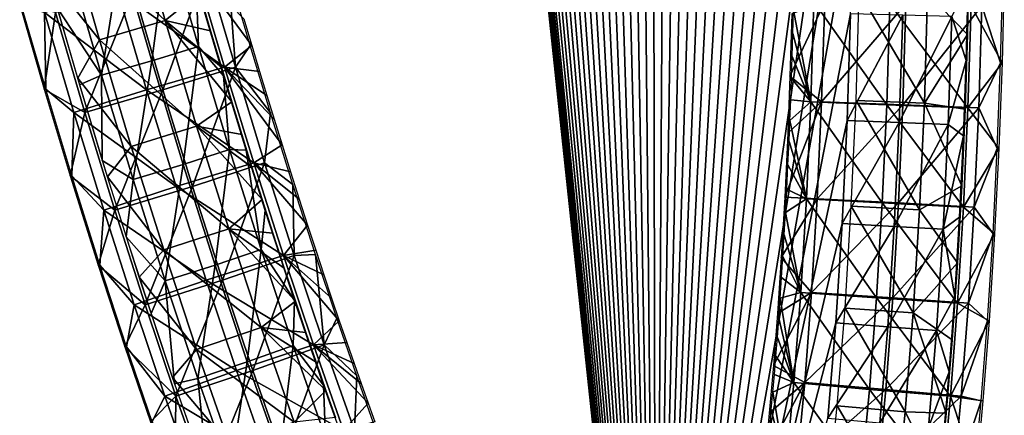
# Model space of a CAD drawing. Header units: millimetres. Extents: x -12 to 310, y -379 to 242.
# Tile 7 of 256: x 124 to 194, y -324 to -296. Entities that reach past the tile are written whole.
import ezdxf

# ---------------------------------------------------------------- set-up
doc = ezdxf.new("R2010")
doc.units = ezdxf.units.MM
doc.header["$LTSCALE"] = 65.185185
for name, color, linetype in [('15', 7, 'CONTINUOUS'), ('17', 7, 'CONTINUOUS'), ('24', 7, 'CONTINUOUS'), ('38', 7, 'CONTINUOUS')]:
    doc.layers.add(name, color=color, linetype=linetype)

msp = doc.modelspace()

# ---------------------------------------------------------------- linework, layer by layer
at = {"layer": '15', "linetype": 'CONTINUOUS'}
for points in [[(132.573, -288.21, -171.113), (134.767, -295.916, -171.282), (127.91, -289.514, -170.752), (132.573, -288.21, -171.113)], [(132.573, -288.21, -171.113), (137.201, -293.936, -167.085), (134.767, -295.916, -171.282), (132.573, -288.21, -171.113)], [(127.91, -289.514, -170.752), (130.12, -297.278, -170.922), (126.483, -292.725, -166.261), (127.91, -289.514, -170.752)], [(127.91, -289.514, -170.752), (134.767, -295.916, -171.282), (130.12, -297.278, -170.922), (127.91, -289.514, -170.752)], [(191.64, -296.897, -171.269), (188.815, -293.978, -175.434), (191.769, -291.166, -171.279), (191.64, -296.897, -171.269)], [(126.483, -292.725, -166.261), (130.12, -297.278, -170.922), (128.585, -300.009, -166.422), (126.483, -292.725, -166.261)], [(137.201, -293.936, -167.085), (137.994, -296.657, -167.146), (134.767, -295.916, -171.282), (137.201, -293.936, -167.085)], [(183.745, -301.6, -175.047), (183.975, -293.869, -175.064), (188.583, -301.782, -175.416), (183.745, -301.6, -175.047)], [(188.583, -301.782, -175.416), (183.975, -293.869, -175.064), (188.815, -293.978, -175.434), (188.583, -301.782, -175.416)], [(188.583, -301.782, -175.416), (188.815, -293.978, -175.434), (191.64, -296.897, -171.269), (188.583, -301.782, -175.416)], [(134.767, -295.916, -171.282), (137.006, -303.422, -171.454), (130.12, -297.278, -170.922), (134.767, -295.916, -171.282)], [(138.759, -299.237, -167.204), (139.494, -301.679, -167.261), (134.767, -295.916, -171.282), (138.759, -299.237, -167.204)], [(134.767, -295.916, -171.282), (139.494, -301.679, -167.261), (137.006, -303.422, -171.454), (134.767, -295.916, -171.282)], [(137.994, -296.657, -167.146), (138.759, -299.237, -167.204), (134.767, -295.916, -171.282), (137.994, -296.657, -167.146)], [(130.12, -297.278, -170.922), (132.377, -304.844, -171.095), (128.585, -300.009, -166.422), (130.12, -297.278, -170.922)], [(130.12, -297.278, -170.922), (137.006, -303.422, -171.454), (132.377, -304.844, -171.095), (130.12, -297.278, -170.922)], [(191.466, -302.205, -171.256), (188.583, -301.782, -175.416), (191.64, -296.897, -171.269), (191.466, -302.205, -171.256)], [(128.585, -300.009, -166.422), (132.377, -304.844, -171.095), (130.696, -307.01, -166.585), (128.585, -300.009, -166.422)], [(139.494, -301.679, -167.261), (140.204, -303.999, -167.315), (137.006, -303.422, -171.454), (139.494, -301.679, -167.261)], [(183.406, -309.096, -175.021), (183.745, -301.6, -175.047), (188.241, -309.355, -175.39), (183.406, -309.096, -175.021)], [(188.241, -309.355, -175.39), (183.745, -301.6, -175.047), (188.583, -301.782, -175.416), (188.241, -309.355, -175.39)], [(188.241, -309.355, -175.39), (188.583, -301.782, -175.416), (191.229, -307.641, -171.238), (188.241, -309.355, -175.39)], [(191.229, -307.641, -171.238), (188.583, -301.782, -175.416), (191.466, -302.205, -171.256), (191.229, -307.641, -171.238)], [(137.006, -303.422, -171.454), (139.282, -310.696, -171.629), (132.377, -304.844, -171.095), (137.006, -303.422, -171.454)], [(140.922, -306.313, -167.371), (141.648, -308.613, -167.426), (137.006, -303.422, -171.454), (140.922, -306.313, -167.371)], [(137.006, -303.422, -171.454), (141.648, -308.613, -167.426), (139.282, -310.696, -171.629), (137.006, -303.422, -171.454)], [(140.204, -303.999, -167.315), (140.922, -306.313, -167.371), (137.006, -303.422, -171.454), (140.204, -303.999, -167.315)], [(132.377, -304.844, -171.095), (134.674, -312.183, -171.272), (130.696, -307.01, -166.585), (132.377, -304.844, -171.095)], [(132.377, -304.844, -171.095), (139.282, -310.696, -171.629), (134.674, -312.183, -171.272), (132.377, -304.844, -171.095)], [(130.696, -307.01, -166.585), (134.674, -312.183, -171.272), (132.937, -314.113, -166.757), (130.696, -307.01, -166.585)], [(190.927, -313.114, -171.215), (188.241, -309.355, -175.39), (191.229, -307.641, -171.238), (190.927, -313.114, -171.215)], [(141.648, -308.613, -167.426), (142.414, -311.002, -167.485), (139.282, -310.696, -171.629), (141.648, -308.613, -167.426)], [(182.961, -316.322, -174.986), (183.406, -309.096, -175.021), (187.791, -316.664, -175.355), (182.961, -316.322, -174.986)], [(187.791, -316.664, -175.355), (183.406, -309.096, -175.021), (188.241, -309.355, -175.39), (187.791, -316.664, -175.355)], [(187.791, -316.664, -175.355), (188.241, -309.355, -175.39), (190.927, -313.114, -171.215), (187.791, -316.664, -175.355)], [(139.282, -310.696, -171.629), (141.587, -317.704, -171.806), (134.674, -312.183, -171.272), (139.282, -310.696, -171.629)], [(143.222, -313.481, -167.547), (144.003, -315.835, -167.608), (139.282, -310.696, -171.629), (143.222, -313.481, -167.547)], [(139.282, -310.696, -171.629), (144.003, -315.835, -167.608), (141.587, -317.704, -171.806), (139.282, -310.696, -171.629)], [(142.414, -311.002, -167.485), (143.222, -313.481, -167.547), (139.282, -310.696, -171.629), (142.414, -311.002, -167.485)], [(134.674, -312.183, -171.272), (137.002, -319.261, -171.451), (132.937, -314.113, -166.757), (134.674, -312.183, -171.272)], [(134.674, -312.183, -171.272), (141.587, -317.704, -171.806), (137.002, -319.261, -171.451), (134.674, -312.183, -171.272)], [(190.556, -318.575, -171.186), (187.791, -316.664, -175.355), (190.927, -313.114, -171.215), (190.556, -318.575, -171.186)], [(132.937, -314.113, -166.757), (137.002, -319.261, -171.451), (135.299, -321.234, -166.938), (132.937, -314.113, -166.757)], [(144.003, -315.835, -167.608), (144.751, -318.052, -167.665), (141.587, -317.704, -171.806), (144.003, -315.835, -167.608)], [(182.41, -323.244, -174.944), (182.961, -316.322, -174.986), (187.232, -323.677, -175.312), (182.41, -323.244, -174.944)], [(187.232, -323.677, -175.312), (182.961, -316.322, -174.986), (187.791, -316.664, -175.355), (187.232, -323.677, -175.312)], [(187.232, -323.677, -175.312), (187.791, -316.664, -175.355), (190.13, -323.783, -171.153), (187.232, -323.677, -175.312)], [(190.13, -323.783, -171.153), (187.791, -316.664, -175.355), (190.556, -318.575, -171.186), (190.13, -323.783, -171.153)], [(141.587, -317.704, -171.806), (143.912, -324.414, -171.985), (137.002, -319.261, -171.451), (141.587, -317.704, -171.806)], [(145.476, -320.162, -167.721), (146.175, -322.166, -167.774), (141.587, -317.704, -171.806), (145.476, -320.162, -167.721)], [(141.587, -317.704, -171.806), (146.175, -322.166, -167.774), (143.912, -324.414, -171.985), (141.587, -317.704, -171.806)], [(144.751, -318.052, -167.665), (145.476, -320.162, -167.721), (141.587, -317.704, -171.806), (144.751, -318.052, -167.665)], [(137.002, -319.261, -171.451), (139.353, -326.047, -171.632), (135.299, -321.234, -166.938), (137.002, -319.261, -171.451)], [(137.002, -319.261, -171.451), (143.912, -324.414, -171.985), (139.353, -326.047, -171.632), (137.002, -319.261, -171.451)], [(135.299, -321.234, -166.938), (139.353, -326.047, -171.632), (137.553, -327.69, -167.112), (135.299, -321.234, -166.938)], [(146.175, -322.166, -167.774), (146.851, -324.071, -167.826), (143.912, -324.414, -171.985), (146.175, -322.166, -167.774)], [(181.754, -329.827, -174.894), (182.41, -323.244, -174.944), (186.566, -330.362, -175.261), (181.754, -329.827, -174.894)], [(186.566, -330.362, -175.261), (182.41, -323.244, -174.944), (187.232, -323.677, -175.312), (186.566, -330.362, -175.261)], [(186.566, -330.362, -175.261), (187.232, -323.677, -175.312), (189.675, -328.525, -171.118), (186.566, -330.362, -175.261)], [(189.675, -328.525, -171.118), (187.232, -323.677, -175.312), (190.13, -323.783, -171.153), (189.675, -328.525, -171.118)]]:
    msp.add_3dface(points, dxfattribs=at)
at = {"layer": '17', "linetype": 'CONTINUOUS'}
for points in [[(132.549, -293.793, -159.205), (134.61, -300.834, -159.363), (137.708, -292.252, -162.105), (132.549, -293.793, -159.205)], [(137.708, -292.252, -162.105), (134.61, -300.834, -159.363), (139.751, -299.23, -162.262), (137.708, -292.252, -162.105)], [(137.708, -292.252, -162.105), (139.751, -299.23, -162.262), (139.239, -292.34, -167.99), (137.708, -292.252, -162.105)], [(139.239, -292.34, -167.99), (139.751, -299.23, -162.262), (140.804, -297.691, -168.11), (139.239, -292.34, -167.99)], [(193.979, -298.913, -172.202), (194.136, -292.804, -172.215), (192.657, -294.868, -166.324), (193.979, -298.913, -172.202)], [(127.006, -295.336, -161.277), (129.085, -302.439, -161.437), (132.549, -293.793, -159.205), (127.006, -295.336, -161.277)], [(132.549, -293.793, -159.205), (129.085, -302.439, -161.437), (134.61, -300.834, -159.363), (132.549, -293.793, -159.205)], [(124.465, -294.813, -166.859), (126.199, -300.796, -166.992), (127.006, -295.336, -161.277), (124.465, -294.813, -166.859)], [(181.306, -301.687, -165.457), (181.524, -294.6, -165.473), (179.059, -299.856, -171.051), (181.306, -301.687, -165.457)], [(179.059, -299.856, -171.051), (181.524, -294.6, -165.473), (179.191, -295.45, -171.061), (179.059, -299.856, -171.051)], [(181.306, -301.687, -165.457), (187.281, -294.734, -163.412), (181.524, -294.6, -165.473), (181.306, -301.687, -165.457)], [(187.06, -301.898, -163.395), (187.281, -294.734, -163.412), (181.306, -301.687, -165.457), (187.06, -301.898, -163.395)], [(187.06, -301.898, -163.395), (192.657, -294.868, -166.324), (187.281, -294.734, -163.412), (187.06, -301.898, -163.395)], [(192.434, -302.109, -166.307), (192.657, -294.868, -166.324), (187.06, -301.898, -163.395), (192.434, -302.109, -166.307)], [(192.434, -302.109, -166.307), (193.979, -298.913, -172.202), (192.657, -294.868, -166.324), (192.434, -302.109, -166.307)], [(127.006, -295.336, -161.277), (126.199, -300.796, -166.992), (129.085, -302.439, -161.437), (127.006, -295.336, -161.277)], [(140.804, -297.691, -168.11), (139.751, -299.23, -162.262), (142.246, -302.469, -168.221), (140.804, -297.691, -168.11)], [(134.61, -300.834, -159.363), (136.706, -307.69, -159.524), (139.751, -299.23, -162.262), (134.61, -300.834, -159.363)], [(139.751, -299.23, -162.262), (136.706, -307.69, -159.524), (141.827, -306.02, -162.422), (139.751, -299.23, -162.262)], [(139.751, -299.23, -162.262), (141.827, -306.02, -162.422), (142.246, -302.469, -168.221), (139.751, -299.23, -162.262)], [(193.752, -304.991, -172.185), (193.979, -298.913, -172.202), (192.434, -302.109, -166.307), (193.752, -304.991, -172.185)], [(178.904, -303.916, -171.039), (181.306, -301.687, -165.457), (179.059, -299.856, -171.051), (178.904, -303.916, -171.039)], [(126.199, -300.796, -166.992), (128.043, -306.925, -167.134), (129.085, -302.439, -161.437), (126.199, -300.796, -166.992)], [(129.085, -302.439, -161.437), (131.202, -309.362, -161.6), (134.61, -300.834, -159.363), (129.085, -302.439, -161.437)], [(134.61, -300.834, -159.363), (131.202, -309.362, -161.6), (136.706, -307.69, -159.524), (134.61, -300.834, -159.363)], [(180.997, -308.569, -165.433), (181.306, -301.687, -165.457), (178.689, -308.443, -171.022), (180.997, -308.569, -165.433)], [(178.689, -308.443, -171.022), (181.306, -301.687, -165.457), (178.904, -303.916, -171.039), (178.689, -308.443, -171.022)], [(180.997, -308.569, -165.433), (187.06, -301.898, -163.395), (181.306, -301.687, -165.457), (180.997, -308.569, -165.433)], [(186.747, -308.862, -163.371), (187.06, -301.898, -163.395), (180.997, -308.569, -165.433), (186.747, -308.862, -163.371)], [(186.747, -308.862, -163.371), (192.434, -302.109, -166.307), (187.06, -301.898, -163.395), (186.747, -308.862, -163.371)], [(192.117, -309.155, -166.282), (192.434, -302.109, -166.307), (186.747, -308.862, -163.371), (192.117, -309.155, -166.282)], [(192.117, -309.155, -166.282), (193.752, -304.991, -172.185), (192.434, -302.109, -166.307), (192.117, -309.155, -166.282)], [(129.085, -302.439, -161.437), (128.043, -306.925, -167.134), (131.202, -309.362, -161.6), (129.085, -302.439, -161.437)], [(142.246, -302.469, -168.221), (141.827, -306.02, -162.422), (143.827, -307.54, -168.342), (142.246, -302.469, -168.221)], [(193.45, -311.053, -172.162), (193.752, -304.991, -172.185), (192.117, -309.155, -166.282), (193.45, -311.053, -172.162)], [(136.706, -307.69, -159.524), (138.832, -314.336, -159.688), (141.827, -306.02, -162.422), (136.706, -307.69, -159.524)], [(141.827, -306.02, -162.422), (138.832, -314.336, -159.688), (143.93, -312.595, -162.583), (141.827, -306.02, -162.422)], [(141.827, -306.02, -162.422), (143.93, -312.595, -162.583), (143.827, -307.54, -168.342), (141.827, -306.02, -162.422)], [(128.043, -306.925, -167.134), (130.029, -313.267, -167.286), (131.202, -309.362, -161.6), (128.043, -306.925, -167.134)], [(131.202, -309.362, -161.6), (133.351, -316.078, -161.765), (136.706, -307.69, -159.524), (131.202, -309.362, -161.6)], [(136.706, -307.69, -159.524), (133.351, -316.078, -161.765), (138.832, -314.336, -159.688), (136.706, -307.69, -159.524)], [(143.827, -307.54, -168.342), (143.93, -312.595, -162.583), (145.431, -312.512, -168.466), (143.827, -307.54, -168.342)], [(178.443, -312.738, -171.003), (180.997, -308.569, -165.433), (178.689, -308.443, -171.022), (178.443, -312.738, -171.003)], [(180.597, -315.219, -165.402), (180.997, -308.569, -165.433), (178.443, -312.738, -171.003), (180.597, -315.219, -165.402)], [(180.597, -315.219, -165.402), (186.747, -308.862, -163.371), (180.997, -308.569, -165.433), (180.597, -315.219, -165.402)], [(186.342, -315.6, -163.34), (186.747, -308.862, -163.371), (180.597, -315.219, -165.402), (186.342, -315.6, -163.34)], [(186.342, -315.6, -163.34), (192.117, -309.155, -166.282), (186.747, -308.862, -163.371), (186.342, -315.6, -163.34)], [(131.202, -309.362, -161.6), (130.029, -313.267, -167.286), (133.351, -316.078, -161.765), (131.202, -309.362, -161.6)], [(191.707, -315.981, -166.251), (192.117, -309.155, -166.282), (186.342, -315.6, -163.34), (191.707, -315.981, -166.251)], [(191.707, -315.981, -166.251), (193.45, -311.053, -172.162), (192.117, -309.155, -166.282), (191.707, -315.981, -166.251)], [(193.059, -317.214, -172.132), (193.45, -311.053, -172.162), (191.707, -315.981, -166.251), (193.059, -317.214, -172.132)], [(138.832, -314.336, -159.688), (140.981, -320.747, -159.853), (143.93, -312.595, -162.583), (138.832, -314.336, -159.688)], [(143.93, -312.595, -162.583), (140.981, -320.747, -159.853), (146.053, -318.929, -162.747), (143.93, -312.595, -162.583)], [(143.93, -312.595, -162.583), (146.053, -318.929, -162.747), (145.431, -312.512, -168.466), (143.93, -312.595, -162.583)], [(145.431, -312.512, -168.466), (146.053, -318.929, -162.747), (146.942, -317.034, -168.582), (145.431, -312.512, -168.466)], [(130.029, -313.267, -167.286), (131.92, -319.065, -167.432), (133.351, -316.078, -161.765), (130.029, -313.267, -167.286)], [(178.176, -316.714, -170.983), (180.597, -315.219, -165.402), (178.443, -312.738, -171.003), (178.176, -316.714, -170.983)], [(133.351, -316.078, -161.765), (135.525, -322.565, -161.932), (138.832, -314.336, -159.688), (133.351, -316.078, -161.765)], [(138.832, -314.336, -159.688), (135.525, -322.565, -161.932), (140.981, -320.747, -159.853), (138.832, -314.336, -159.688)], [(180.107, -321.609, -165.364), (180.597, -315.219, -165.402), (177.892, -320.385, -170.961), (180.107, -321.609, -165.364)], [(177.892, -320.385, -170.961), (180.597, -315.219, -165.402), (178.176, -316.714, -170.983), (177.892, -320.385, -170.961)], [(180.107, -321.609, -165.364), (186.342, -315.6, -163.34), (180.597, -315.219, -165.402), (180.107, -321.609, -165.364)], [(133.351, -316.078, -161.765), (131.92, -319.065, -167.432), (135.525, -322.565, -161.932), (133.351, -316.078, -161.765)], [(185.845, -322.085, -163.302), (186.342, -315.6, -163.34), (180.107, -321.609, -165.364), (185.845, -322.085, -163.302)], [(185.845, -322.085, -163.302), (191.707, -315.981, -166.251), (186.342, -315.6, -163.34), (185.845, -322.085, -163.302)], [(191.203, -322.561, -166.212), (191.707, -315.981, -166.251), (185.845, -322.085, -163.302), (191.203, -322.561, -166.212)], [(191.203, -322.561, -166.212), (193.059, -317.214, -172.132), (191.707, -315.981, -166.251), (191.203, -322.561, -166.212)], [(146.942, -317.034, -168.582), (146.053, -318.929, -162.747), (148.354, -321.122, -168.69), (146.942, -317.034, -168.582)], [(192.614, -322.904, -172.097), (193.059, -317.214, -172.132), (191.203, -322.561, -166.212), (192.614, -322.904, -172.097)], [(131.92, -319.065, -167.432), (133.729, -324.391, -167.571), (135.525, -322.565, -161.932), (131.92, -319.065, -167.432)], [(140.981, -320.747, -159.853), (143.145, -326.897, -160.019), (146.053, -318.929, -162.747), (140.981, -320.747, -159.853)], [(146.053, -318.929, -162.747), (143.145, -326.897, -160.019), (148.188, -324.996, -162.911), (146.053, -318.929, -162.747)], [(146.053, -318.929, -162.747), (148.188, -324.996, -162.911), (148.354, -321.122, -168.69), (146.053, -318.929, -162.747)], [(135.525, -322.565, -161.932), (137.718, -328.798, -162.1), (140.981, -320.747, -159.853), (135.525, -322.565, -161.932)], [(140.981, -320.747, -159.853), (137.718, -328.798, -162.1), (143.145, -326.897, -160.019), (140.981, -320.747, -159.853)], [(177.597, -323.767, -170.938), (180.107, -321.609, -165.364), (177.892, -320.385, -170.961), (177.597, -323.767, -170.938)], [(148.354, -321.122, -168.69), (148.188, -324.996, -162.911), (149.671, -324.812, -168.791), (148.354, -321.122, -168.69)], [(179.53, -327.709, -165.32), (180.107, -321.609, -165.364), (177.295, -326.874, -170.915), (179.53, -327.709, -165.32)], [(177.295, -326.874, -170.915), (180.107, -321.609, -165.364), (177.597, -323.767, -170.938), (177.295, -326.874, -170.915)], [(179.53, -327.709, -165.32), (185.845, -322.085, -163.302), (180.107, -321.609, -165.364), (179.53, -327.709, -165.32)], [(185.258, -328.291, -163.257), (185.845, -322.085, -163.302), (179.53, -327.709, -165.32), (185.258, -328.291, -163.257)], [(185.258, -328.291, -163.257), (191.203, -322.561, -166.212), (185.845, -322.085, -163.302), (185.258, -328.291, -163.257)], [(133.729, -324.391, -167.571), (135.463, -329.298, -167.704), (135.525, -322.565, -161.932), (133.729, -324.391, -167.571)], [(135.525, -322.565, -161.932), (135.463, -329.298, -167.704), (137.718, -328.798, -162.1), (135.525, -322.565, -161.932)], [(190.606, -328.872, -166.166), (191.203, -322.561, -166.212), (185.258, -328.291, -163.257), (190.606, -328.872, -166.166)], [(190.606, -328.872, -166.166), (192.614, -322.904, -172.097), (191.203, -322.561, -166.212), (190.606, -328.872, -166.166)], [(192.131, -328.073, -172.06), (192.614, -322.904, -172.097), (190.606, -328.872, -166.166), (192.131, -328.073, -172.06)]]:
    msp.add_3dface(points, dxfattribs=at)
at = {"layer": '24', "linetype": 'CONTINUOUS'}
for points in [[(132.097, 3.945, -163.234), (130.444, 3.996, -166.88), (169.553, -366.548, -169.584), (132.097, 3.945, -163.234)], [(169.553, -366.548, -169.584), (130.444, 3.996, -166.88), (169.555, -366.549, -169.583), (169.553, -366.548, -169.584)], [(131.965, -2.477, -163.223), (132.097, 3.945, -163.234), (169.553, -366.548, -169.584), (131.965, -2.477, -163.223)], [(132.037, -8.771, -163.228), (131.965, -2.477, -163.223), (169.553, -366.548, -169.584), (132.037, -8.771, -163.228)], [(132.304, -14.949, -163.249), (132.037, -8.771, -163.228), (169.553, -366.548, -169.584), (132.304, -14.949, -163.249)], [(132.755, -21.02, -163.283), (132.304, -14.949, -163.249), (169.553, -366.548, -169.584), (132.755, -21.02, -163.283)], [(133.378, -26.994, -163.33), (132.755, -21.02, -163.283), (169.553, -366.548, -169.584), (133.378, -26.994, -163.33)], [(134.162, -32.882, -163.391), (133.378, -26.994, -163.33), (169.553, -366.548, -169.584), (134.162, -32.882, -163.391)], [(135.098, -38.693, -163.462), (134.162, -32.882, -163.391), (169.553, -366.548, -169.584), (135.098, -38.693, -163.462)], [(136.175, -44.437, -163.545), (135.098, -38.693, -163.462), (169.553, -366.548, -169.584), (136.175, -44.437, -163.545)], [(137.381, -50.126, -163.637), (136.175, -44.437, -163.545), (169.553, -366.548, -169.584), (137.381, -50.126, -163.637)], [(138.705, -55.768, -163.739), (137.381, -50.126, -163.637), (169.553, -366.548, -169.584), (138.705, -55.768, -163.739)], [(140.138, -61.376, -163.849), (138.705, -55.768, -163.739), (169.553, -366.548, -169.584), (140.138, -61.376, -163.849)], [(141.668, -66.96, -163.966), (140.138, -61.376, -163.849), (169.553, -366.548, -169.584), (141.668, -66.96, -163.966)], [(143.283, -72.53, -164.09), (141.668, -66.96, -163.966), (169.553, -366.548, -169.584), (143.283, -72.53, -164.09)], [(144.975, -78.097, -164.22), (143.283, -72.53, -164.09), (169.553, -366.548, -169.584), (144.975, -78.097, -164.22)], [(146.731, -83.674, -164.354), (144.975, -78.097, -164.22), (169.553, -366.548, -169.584), (146.731, -83.674, -164.354)], [(148.542, -89.27, -164.493), (146.731, -83.674, -164.354), (169.553, -366.548, -169.584), (148.542, -89.27, -164.493)], [(150.398, -94.897, -164.636), (148.542, -89.27, -164.493), (169.553, -366.548, -169.584), (150.398, -94.897, -164.636)], [(152.287, -100.565, -164.781), (150.398, -94.897, -164.636), (169.553, -366.548, -169.584), (152.287, -100.565, -164.781)], [(154.2, -106.287, -164.927), (152.287, -100.565, -164.781), (169.553, -366.548, -169.584), (154.2, -106.287, -164.927)], [(156.126, -112.073, -165.075), (154.2, -106.287, -164.927), (169.553, -366.548, -169.584), (156.126, -112.073, -165.075)], [(158.056, -117.935, -165.223), (156.126, -112.073, -165.075), (169.553, -366.548, -169.584), (158.056, -117.935, -165.223)], [(159.979, -123.883, -165.371), (158.056, -117.935, -165.223), (169.553, -366.548, -169.584), (159.979, -123.883, -165.371)], [(161.885, -129.93, -165.517), (159.979, -123.883, -165.371), (169.553, -366.548, -169.584), (161.885, -129.93, -165.517)], [(163.765, -136.086, -165.661), (161.885, -129.93, -165.517), (169.553, -366.548, -169.584), (163.765, -136.086, -165.661)], [(165.608, -142.363, -165.803), (163.765, -136.086, -165.661), (169.553, -366.548, -169.584), (165.608, -142.363, -165.803)], [(167.404, -148.771, -165.94), (165.608, -142.363, -165.803), (169.553, -366.548, -169.584), (167.404, -148.771, -165.94)], [(169.143, -155.324, -166.074), (167.404, -148.771, -165.94), (169.553, -366.548, -169.584), (169.143, -155.324, -166.074)], [(170.816, -162.031, -166.202), (169.143, -155.324, -166.074), (169.553, -366.548, -169.584), (170.816, -162.031, -166.202)], [(172.413, -168.904, -166.325), (170.816, -162.031, -166.202), (169.553, -366.548, -169.584), (172.413, -168.904, -166.325)], [(173.923, -175.954, -166.44), (172.413, -168.904, -166.325), (169.553, -366.548, -169.584), (173.923, -175.954, -166.44)], [(175.336, -183.193, -166.549), (173.923, -175.954, -166.44), (169.553, -366.548, -169.584), (175.336, -183.193, -166.549)], [(176.643, -190.634, -166.649), (175.336, -183.193, -166.549), (169.553, -366.548, -169.584), (176.643, -190.634, -166.649)], [(177.836, -198.284, -166.74), (176.643, -190.634, -166.649), (169.553, -366.548, -169.584), (177.836, -198.284, -166.74)], [(178.913, -206.121, -166.823), (177.836, -198.284, -166.74), (169.553, -366.548, -169.584), (178.913, -206.121, -166.823)], [(179.876, -214.116, -166.897), (178.913, -206.121, -166.823), (169.553, -366.548, -169.584), (179.876, -214.116, -166.897)], [(180.725, -222.233, -166.962), (179.876, -214.116, -166.897), (169.553, -366.548, -169.584), (180.725, -222.233, -166.962)], [(181.46, -230.441, -167.018), (180.725, -222.233, -166.962), (169.553, -366.548, -169.584), (181.46, -230.441, -167.018)], [(182.082, -238.707, -167.065), (181.46, -230.441, -167.018), (169.553, -366.548, -169.584), (182.082, -238.707, -167.065)], [(182.593, -246.997, -167.104), (182.082, -238.707, -167.065), (169.553, -366.548, -169.584), (182.593, -246.997, -167.104)], [(182.993, -255.281, -167.135), (182.593, -246.997, -167.104), (169.553, -366.548, -169.584), (182.993, -255.281, -167.135)], [(183.283, -263.525, -167.157), (182.993, -255.281, -167.135), (169.553, -366.548, -169.584), (183.283, -263.525, -167.157)], [(183.463, -271.696, -167.17), (183.283, -263.525, -167.157), (169.553, -366.548, -169.584), (183.463, -271.696, -167.17)], [(183.535, -279.762, -167.176), (183.463, -271.696, -167.17), (169.553, -366.548, -169.584), (183.535, -279.762, -167.176)], [(183.5, -287.691, -167.173), (183.535, -279.762, -167.176), (169.553, -366.548, -169.584), (183.5, -287.691, -167.173)], [(183.358, -295.449, -167.161), (183.5, -287.691, -167.173), (169.553, -366.548, -169.584), (183.358, -295.449, -167.161)], [(133.825, -298.773, -161.81), (134.957, -290.235, -163.431), (131.642, -291.209, -161.643), (133.825, -298.773, -161.81)], [(137.128, -297.757, -163.598), (134.957, -290.235, -163.431), (133.825, -298.773, -161.81), (137.128, -297.757, -163.598)], [(134.957, -290.235, -163.431), (137.128, -297.757, -163.598), (136.977, -293.28, -167.382), (134.957, -290.235, -163.431)], [(130.258, -299.798, -163.058), (131.642, -291.209, -161.643), (128.063, -292.191, -162.889), (130.258, -299.798, -163.058)], [(133.825, -298.773, -161.81), (131.642, -291.209, -161.643), (130.258, -299.798, -163.058), (133.825, -298.773, -161.81)], [(130.258, -299.798, -163.058), (128.063, -292.191, -162.889), (127.106, -294.967, -166.624), (130.258, -299.798, -163.058)], [(136.977, -293.28, -167.382), (137.128, -297.757, -163.598), (138.907, -299.848, -167.531), (136.977, -293.28, -167.382)], [(191.696, -293.221, -171.589), (190.524, -295.633, -167.681), (191.551, -298.759, -171.578), (191.696, -293.221, -171.589)], [(128.711, -300.484, -166.747), (130.258, -299.798, -163.058), (127.106, -294.967, -166.624), (128.711, -300.484, -166.747)], [(183.111, -303.004, -167.142), (183.358, -295.449, -167.161), (169.553, -366.548, -169.584), (183.111, -303.004, -167.142)], [(183.358, -295.449, -167.161), (183.111, -303.004, -167.142), (187.06, -295.541, -165.903), (183.358, -295.449, -167.161)], [(187.06, -295.541, -165.903), (183.111, -303.004, -167.142), (186.811, -303.149, -165.883), (187.06, -295.541, -165.903)], [(187.06, -295.541, -165.903), (186.811, -303.149, -165.883), (190.524, -295.633, -167.681), (187.06, -295.541, -165.903)], [(190.524, -295.633, -167.681), (186.811, -303.149, -165.883), (190.273, -303.295, -167.662), (190.524, -295.633, -167.681)], [(190.524, -295.633, -167.681), (190.273, -303.295, -167.662), (191.551, -298.759, -171.578), (190.524, -295.633, -167.681)], [(136.05, -306.137, -161.981), (137.128, -297.757, -163.598), (133.825, -298.773, -161.81), (136.05, -306.137, -161.981)], [(139.341, -305.076, -163.769), (137.128, -297.757, -163.598), (136.05, -306.137, -161.981), (139.341, -305.076, -163.769)], [(137.128, -297.757, -163.598), (139.341, -305.076, -163.769), (138.907, -299.848, -167.531), (137.128, -297.757, -163.598)], [(132.498, -307.207, -163.23), (133.825, -298.773, -161.81), (130.258, -299.798, -163.058), (132.498, -307.207, -163.23)], [(136.05, -306.137, -161.981), (133.825, -298.773, -161.81), (132.498, -307.207, -163.23), (136.05, -306.137, -161.981)], [(191.551, -298.759, -171.578), (190.273, -303.295, -167.662), (191.356, -304.108, -171.563), (191.551, -298.759, -171.578)], [(130.322, -305.838, -166.871), (130.258, -299.798, -163.058), (128.711, -300.484, -166.747), (130.322, -305.838, -166.871)], [(132.498, -307.207, -163.23), (130.258, -299.798, -163.058), (130.322, -305.838, -166.871), (132.498, -307.207, -163.23)], [(138.907, -299.848, -167.531), (139.341, -305.076, -163.769), (140.518, -305.126, -167.654), (138.907, -299.848, -167.531)], [(182.759, -310.323, -167.115), (183.111, -303.004, -167.142), (169.553, -366.548, -169.584), (182.759, -310.323, -167.115)], [(183.111, -303.004, -167.142), (182.759, -310.323, -167.115), (186.811, -303.149, -165.883), (183.111, -303.004, -167.142)], [(186.811, -303.149, -165.883), (182.759, -310.323, -167.115), (186.456, -310.525, -165.856), (186.811, -303.149, -165.883)], [(186.811, -303.149, -165.883), (186.456, -310.525, -165.856), (190.273, -303.295, -167.662), (186.811, -303.149, -165.883)], [(190.273, -303.295, -167.662), (186.456, -310.525, -165.856), (189.916, -310.727, -167.635), (190.273, -303.295, -167.662)], [(190.273, -303.295, -167.662), (189.916, -310.727, -167.635), (191.356, -304.108, -171.563), (190.273, -303.295, -167.662)], [(191.356, -304.108, -171.563), (189.916, -310.727, -167.635), (191.081, -309.863, -171.541), (191.356, -304.108, -171.563)], [(138.311, -313.268, -162.155), (139.341, -305.076, -163.769), (136.05, -306.137, -161.981), (138.311, -313.268, -162.155)], [(141.587, -312.159, -163.942), (139.341, -305.076, -163.769), (138.311, -313.268, -162.155), (141.587, -312.159, -163.942)], [(139.341, -305.076, -163.769), (141.587, -312.159, -163.942), (140.518, -305.126, -167.654), (139.341, -305.076, -163.769)], [(140.518, -305.126, -167.654), (141.587, -312.159, -163.942), (141.866, -309.404, -167.758), (140.518, -305.126, -167.654)], [(132.012, -311.263, -167.001), (132.498, -307.207, -163.23), (130.322, -305.838, -166.871), (132.012, -311.263, -167.001)], [(134.774, -314.386, -163.404), (136.05, -306.137, -161.981), (132.498, -307.207, -163.23), (134.774, -314.386, -163.404)], [(138.311, -313.268, -162.155), (136.05, -306.137, -161.981), (134.774, -314.386, -163.404), (138.311, -313.268, -162.155)], [(134.774, -314.386, -163.404), (132.498, -307.207, -163.23), (132.012, -311.263, -167.001), (134.774, -314.386, -163.404)], [(141.866, -309.404, -167.758), (141.587, -312.159, -163.942), (143.95, -315.778, -167.918), (141.866, -309.404, -167.758)], [(182.304, -317.373, -167.08), (182.759, -310.323, -167.115), (169.553, -366.548, -169.584), (182.304, -317.373, -167.08)], [(182.759, -310.323, -167.115), (182.304, -317.373, -167.08), (186.456, -310.525, -165.856), (182.759, -310.323, -167.115)], [(186.456, -310.525, -165.856), (182.304, -317.373, -167.08), (185.997, -317.637, -165.821), (186.456, -310.525, -165.856)], [(186.456, -310.525, -165.856), (185.997, -317.637, -165.821), (189.916, -310.727, -167.635), (186.456, -310.525, -165.856)], [(191.081, -309.863, -171.541), (189.916, -310.727, -167.635), (190.74, -315.504, -171.515), (191.081, -309.863, -171.541)], [(189.916, -310.727, -167.635), (185.997, -317.637, -165.821), (189.453, -317.9, -167.6), (189.916, -310.727, -167.635)], [(189.916, -310.727, -167.635), (189.453, -317.9, -167.6), (190.74, -315.504, -171.515), (189.916, -310.727, -167.635)], [(133.772, -316.714, -167.136), (134.774, -314.386, -163.404), (132.012, -311.263, -167.001), (133.772, -316.714, -167.136)], [(140.598, -320.136, -162.331), (141.587, -312.159, -163.942), (138.311, -313.268, -162.155), (140.598, -320.136, -162.331)], [(143.857, -318.976, -164.116), (141.587, -312.159, -163.942), (140.598, -320.136, -162.331), (143.857, -318.976, -164.116)], [(141.587, -312.159, -163.942), (143.857, -318.976, -164.116), (143.95, -315.778, -167.918), (141.587, -312.159, -163.942)], [(137.08, -321.306, -163.581), (138.311, -313.268, -162.155), (134.774, -314.386, -163.404), (137.08, -321.306, -163.581)], [(140.598, -320.136, -162.331), (138.311, -313.268, -162.155), (137.08, -321.306, -163.581), (140.598, -320.136, -162.331)], [(135.444, -321.699, -167.264), (134.774, -314.386, -163.404), (133.772, -316.714, -167.136), (135.444, -321.699, -167.264)], [(137.08, -321.306, -163.581), (134.774, -314.386, -163.404), (135.444, -321.699, -167.264), (137.08, -321.306, -163.581)], [(143.95, -315.778, -167.918), (143.857, -318.976, -164.116), (146.009, -321.792, -168.077), (143.95, -315.778, -167.918)], [(190.74, -315.504, -171.515), (189.453, -317.9, -167.6), (190.345, -320.853, -171.485), (190.74, -315.504, -171.515)], [(181.748, -324.12, -167.036), (182.304, -317.373, -167.08), (169.553, -366.548, -169.584), (181.748, -324.12, -167.036)], [(182.304, -317.373, -167.08), (181.748, -324.12, -167.036), (185.997, -317.637, -165.821), (182.304, -317.373, -167.08)], [(185.997, -317.637, -165.821), (181.748, -324.12, -167.036), (185.434, -324.452, -165.778), (185.997, -317.637, -165.821)], [(185.997, -317.637, -165.821), (185.434, -324.452, -165.778), (189.453, -317.9, -167.6), (185.997, -317.637, -165.821)], [(189.453, -317.9, -167.6), (185.434, -324.452, -165.778), (188.885, -324.783, -167.557), (189.453, -317.9, -167.6)], [(189.453, -317.9, -167.6), (188.885, -324.783, -167.557), (190.345, -320.853, -171.485), (189.453, -317.9, -167.6)], [(142.905, -326.711, -162.508), (143.857, -318.976, -164.116), (140.598, -320.136, -162.331), (142.905, -326.711, -162.508)], [(146.144, -325.494, -164.292), (143.857, -318.976, -164.116), (142.905, -326.711, -162.508), (146.144, -325.494, -164.292)], [(143.857, -318.976, -164.116), (146.144, -325.494, -164.292), (146.009, -321.792, -168.077), (143.857, -318.976, -164.116)], [(139.407, -327.937, -163.76), (140.598, -320.136, -162.331), (137.08, -321.306, -163.581), (139.407, -327.937, -163.76)], [(142.905, -326.711, -162.508), (140.598, -320.136, -162.331), (139.407, -327.937, -163.76), (142.905, -326.711, -162.508)], [(190.345, -320.853, -171.485), (188.885, -324.783, -167.557), (189.913, -325.78, -171.452), (190.345, -320.853, -171.485)], [(137.818, -328.466, -167.447), (137.08, -321.306, -163.581), (135.444, -321.699, -167.264), (137.818, -328.466, -167.447)], [(139.407, -327.937, -163.76), (137.08, -321.306, -163.581), (137.818, -328.466, -167.447), (139.407, -327.937, -163.76)], [(146.009, -321.792, -168.077), (146.144, -325.494, -164.292), (147.725, -326.585, -168.209), (146.009, -321.792, -168.077)]]:
    msp.add_3dface(points, dxfattribs=at)
at = {"layer": '38', "linetype": 'CONTINUOUS'}
for points in [[(136.936, -292.253, -172.088), (138.979, -299.231, -172.245), (131.393, -293.795, -174.16), (136.936, -292.253, -172.088)], [(140.358, -295.796, -166.574), (140.919, -297.694, -166.617), (136.936, -292.253, -172.088), (140.358, -295.796, -166.574)], [(136.936, -292.253, -172.088), (140.919, -297.694, -166.617), (138.979, -299.231, -172.245), (136.936, -292.253, -172.088)], [(194.094, -298.913, -170.71), (191.894, -294.868, -176.307), (194.251, -292.804, -170.722), (194.094, -298.913, -170.71)], [(131.393, -293.795, -174.16), (133.454, -300.836, -174.319), (126.234, -295.337, -171.26), (131.393, -293.795, -174.16)], [(131.393, -293.795, -174.16), (138.979, -299.231, -172.245), (133.454, -300.836, -174.319), (131.393, -293.795, -174.16)], [(124.58, -294.814, -165.366), (126.234, -295.337, -171.26), (126.314, -300.797, -165.499), (124.58, -294.814, -165.366)], [(179.269, -296.843, -169.565), (179.313, -295.17, -169.569), (180.543, -301.687, -175.44), (179.269, -296.843, -169.565)], [(180.543, -301.687, -175.44), (179.313, -295.17, -169.569), (180.761, -294.6, -175.457), (180.543, -301.687, -175.44)], [(180.543, -301.687, -175.44), (180.761, -294.6, -175.457), (185.917, -301.898, -178.352), (180.543, -301.687, -175.44)], [(185.917, -301.898, -178.352), (180.761, -294.6, -175.457), (186.137, -294.734, -178.369), (185.917, -301.898, -178.352)], [(185.917, -301.898, -178.352), (186.137, -294.734, -178.369), (191.671, -302.11, -176.29), (185.917, -301.898, -178.352)], [(191.671, -302.11, -176.29), (186.137, -294.734, -178.369), (191.894, -294.868, -176.307), (191.671, -302.11, -176.29)], [(191.671, -302.11, -176.29), (191.894, -294.868, -176.307), (194.094, -298.913, -170.71), (191.671, -302.11, -176.29)], [(126.234, -295.337, -171.26), (133.454, -300.836, -174.319), (128.313, -302.441, -171.42), (126.234, -295.337, -171.26)], [(126.234, -295.337, -171.26), (128.313, -302.441, -171.42), (126.314, -300.797, -165.499), (126.234, -295.337, -171.26)], [(179.221, -298.459, -169.562), (179.269, -296.843, -169.565), (180.543, -301.687, -175.44), (179.221, -298.459, -169.562)], [(140.919, -297.694, -166.617), (141.466, -299.523, -166.659), (138.979, -299.231, -172.245), (140.919, -297.694, -166.617)], [(179.169, -300.028, -169.558), (179.221, -298.459, -169.562), (180.543, -301.687, -175.44), (179.169, -300.028, -169.558)], [(138.979, -299.231, -172.245), (141.055, -306.021, -172.405), (133.454, -300.836, -174.319), (138.979, -299.231, -172.245)], [(142.5, -302.925, -166.739), (143.059, -304.731, -166.782), (138.979, -299.231, -172.245), (142.5, -302.925, -166.739)], [(138.979, -299.231, -172.245), (143.059, -304.731, -166.782), (141.055, -306.021, -172.405), (138.979, -299.231, -172.245)], [(141.985, -301.241, -166.699), (142.5, -302.925, -166.739), (138.979, -299.231, -172.245), (141.985, -301.241, -166.699)], [(141.466, -299.523, -166.659), (141.985, -301.241, -166.699), (138.979, -299.231, -172.245), (141.466, -299.523, -166.659)], [(193.867, -304.991, -170.692), (191.671, -302.11, -176.29), (194.094, -298.913, -170.71), (193.867, -304.991, -170.692)], [(179.114, -301.548, -169.553), (179.169, -300.028, -169.558), (180.543, -301.687, -175.44), (179.114, -301.548, -169.553)], [(126.314, -300.797, -165.499), (128.313, -302.441, -171.42), (128.157, -306.925, -165.641), (126.314, -300.797, -165.499)], [(133.454, -300.836, -174.319), (135.551, -307.692, -174.48), (128.313, -302.441, -171.42), (133.454, -300.836, -174.319)], [(133.454, -300.836, -174.319), (141.055, -306.021, -172.405), (135.551, -307.692, -174.48), (133.454, -300.836, -174.319)], [(179.057, -303.004, -169.549), (179.114, -301.548, -169.553), (180.543, -301.687, -175.44), (179.057, -303.004, -169.549)], [(180.234, -308.569, -175.417), (179.057, -303.004, -169.549), (180.543, -301.687, -175.44), (180.234, -308.569, -175.417)], [(180.234, -308.569, -175.417), (180.543, -301.687, -175.44), (185.604, -308.862, -178.328), (180.234, -308.569, -175.417)], [(185.604, -308.862, -178.328), (180.543, -301.687, -175.44), (185.917, -301.898, -178.352), (185.604, -308.862, -178.328)], [(185.604, -308.862, -178.328), (185.917, -301.898, -178.352), (191.354, -309.156, -176.266), (185.604, -308.862, -178.328)], [(191.354, -309.156, -176.266), (185.917, -301.898, -178.352), (191.671, -302.11, -176.29), (191.354, -309.156, -176.266)], [(191.354, -309.156, -176.266), (191.671, -302.11, -176.29), (193.867, -304.991, -170.692), (191.354, -309.156, -176.266)], [(128.313, -302.441, -171.42), (130.43, -309.363, -171.583), (128.157, -306.925, -165.641), (128.313, -302.441, -171.42)], [(128.313, -302.441, -171.42), (135.551, -307.692, -174.48), (130.43, -309.363, -171.583), (128.313, -302.441, -171.42)], [(178.993, -304.511, -169.544), (179.057, -303.004, -169.549), (180.234, -308.569, -175.417), (178.993, -304.511, -169.544)], [(143.059, -304.731, -166.782), (143.663, -306.662, -166.828), (141.055, -306.021, -172.405), (143.059, -304.731, -166.782)], [(178.918, -306.163, -169.538), (178.993, -304.511, -169.544), (180.234, -308.569, -175.417), (178.918, -306.163, -169.538)], [(193.565, -311.052, -170.669), (191.354, -309.156, -176.266), (193.867, -304.991, -170.692), (193.565, -311.052, -170.669)], [(141.055, -306.021, -172.405), (143.158, -312.596, -172.567), (135.551, -307.692, -174.48), (141.055, -306.021, -172.405)], [(144.274, -308.586, -166.875), (144.866, -310.427, -166.921), (141.055, -306.021, -172.405), (144.274, -308.586, -166.875)], [(141.055, -306.021, -172.405), (144.866, -310.427, -166.921), (143.158, -312.596, -172.567), (141.055, -306.021, -172.405)], [(143.663, -306.662, -166.828), (144.274, -308.586, -166.875), (141.055, -306.021, -172.405), (143.663, -306.662, -166.828)], [(178.834, -307.878, -169.532), (178.918, -306.163, -169.538), (180.234, -308.569, -175.417), (178.834, -307.878, -169.532)], [(128.157, -306.925, -165.641), (130.43, -309.363, -171.583), (130.143, -313.268, -165.794), (128.157, -306.925, -165.641)], [(135.551, -307.692, -174.48), (137.677, -314.338, -174.643), (130.43, -309.363, -171.583), (135.551, -307.692, -174.48)], [(135.551, -307.692, -174.48), (143.158, -312.596, -172.567), (137.677, -314.338, -174.643), (135.551, -307.692, -174.48)], [(178.746, -309.528, -169.525), (178.834, -307.878, -169.532), (180.234, -308.569, -175.417), (178.746, -309.528, -169.525)], [(179.834, -315.219, -175.386), (178.746, -309.528, -169.525), (180.234, -308.569, -175.417), (179.834, -315.219, -175.386)], [(179.834, -315.219, -175.386), (180.234, -308.569, -175.417), (185.199, -315.6, -178.296), (179.834, -315.219, -175.386)], [(185.199, -315.6, -178.296), (180.234, -308.569, -175.417), (185.604, -308.862, -178.328), (185.199, -315.6, -178.296)], [(185.199, -315.6, -178.296), (185.604, -308.862, -178.328), (190.944, -315.981, -176.234), (185.199, -315.6, -178.296)], [(190.944, -315.981, -176.234), (185.604, -308.862, -178.328), (191.354, -309.156, -176.266), (190.944, -315.981, -176.234)], [(130.43, -309.363, -171.583), (132.579, -316.08, -171.748), (130.143, -313.268, -165.794), (130.43, -309.363, -171.583)], [(130.43, -309.363, -171.583), (137.677, -314.338, -174.643), (132.579, -316.08, -171.748), (130.43, -309.363, -171.583)], [(178.657, -311.114, -169.518), (178.746, -309.528, -169.525), (179.834, -315.219, -175.386), (178.657, -311.114, -169.518)], [(190.944, -315.981, -176.234), (191.354, -309.156, -176.266), (193.565, -311.052, -170.669), (190.944, -315.981, -176.234)], [(144.866, -310.427, -166.921), (145.45, -312.22, -166.966), (143.158, -312.596, -172.567), (144.866, -310.427, -166.921)], [(178.564, -312.657, -169.511), (178.657, -311.114, -169.518), (179.834, -315.219, -175.386), (178.564, -312.657, -169.511)], [(193.174, -317.213, -170.639), (190.944, -315.981, -176.234), (193.565, -311.052, -170.669), (193.174, -317.213, -170.639)], [(143.158, -312.596, -172.567), (145.281, -318.931, -172.73), (137.677, -314.338, -174.643), (143.158, -312.596, -172.567)], [(145.45, -312.22, -166.966), (146.02, -313.949, -167.009), (143.158, -312.596, -172.567), (145.45, -312.22, -166.966)], [(146.575, -315.611, -167.052), (147.117, -317.212, -167.094), (143.158, -312.596, -172.567), (146.575, -315.611, -167.052)], [(143.158, -312.596, -172.567), (147.117, -317.212, -167.094), (145.281, -318.931, -172.73), (143.158, -312.596, -172.567)], [(146.02, -313.949, -167.009), (146.575, -315.611, -167.052), (143.158, -312.596, -172.567), (146.02, -313.949, -167.009)], [(130.143, -313.268, -165.794), (132.579, -316.08, -171.748), (132.035, -319.066, -165.939), (130.143, -313.268, -165.794)], [(178.468, -314.156, -169.504), (178.564, -312.657, -169.511), (179.834, -315.219, -175.386), (178.468, -314.156, -169.504)], [(137.677, -314.338, -174.643), (139.825, -320.749, -174.808), (132.579, -316.08, -171.748), (137.677, -314.338, -174.643)], [(137.677, -314.338, -174.643), (145.281, -318.931, -172.73), (139.825, -320.749, -174.808), (137.677, -314.338, -174.643)], [(178.369, -315.613, -169.496), (178.468, -314.156, -169.504), (179.834, -315.219, -175.386), (178.369, -315.613, -169.496)], [(179.345, -321.609, -175.348), (178.369, -315.613, -169.496), (179.834, -315.219, -175.386), (179.345, -321.609, -175.348)], [(179.345, -321.609, -175.348), (179.834, -315.219, -175.386), (184.702, -322.085, -178.258), (179.345, -321.609, -175.348)], [(184.702, -322.085, -178.258), (179.834, -315.219, -175.386), (185.199, -315.6, -178.296), (184.702, -322.085, -178.258)], [(132.579, -316.08, -171.748), (134.753, -322.567, -171.915), (132.035, -319.066, -165.939), (132.579, -316.08, -171.748)], [(132.579, -316.08, -171.748), (139.825, -320.749, -174.808), (134.753, -322.567, -171.915), (132.579, -316.08, -171.748)], [(178.268, -317.028, -169.488), (178.369, -315.613, -169.496), (179.345, -321.609, -175.348), (178.268, -317.028, -169.488)], [(184.702, -322.085, -178.258), (185.199, -315.6, -178.296), (190.44, -322.561, -176.196), (184.702, -322.085, -178.258)], [(190.44, -322.561, -176.196), (185.199, -315.6, -178.296), (190.944, -315.981, -176.234), (190.44, -322.561, -176.196)], [(190.44, -322.561, -176.196), (190.944, -315.981, -176.234), (193.174, -317.213, -170.639), (190.44, -322.561, -176.196)], [(147.117, -317.212, -167.094), (147.646, -318.757, -167.134), (145.281, -318.931, -172.73), (147.117, -317.212, -167.094)], [(178.165, -318.402, -169.48), (178.268, -317.028, -169.488), (179.345, -321.609, -175.348), (178.165, -318.402, -169.48)], [(192.729, -322.903, -170.605), (190.44, -322.561, -176.196), (193.174, -317.213, -170.639), (192.729, -322.903, -170.605)], [(147.646, -318.757, -167.134), (148.161, -320.243, -167.174), (145.281, -318.931, -172.73), (147.646, -318.757, -167.134)], [(178.06, -319.736, -169.472), (178.165, -318.402, -169.48), (179.345, -321.609, -175.348), (178.06, -319.736, -169.472)], [(132.035, -319.066, -165.939), (134.753, -322.567, -171.915), (133.844, -324.392, -166.078), (132.035, -319.066, -165.939)], [(145.281, -318.931, -172.73), (147.416, -324.997, -172.894), (139.825, -320.749, -174.808), (145.281, -318.931, -172.73)], [(148.663, -321.676, -167.213), (149.153, -323.055, -167.25), (145.281, -318.931, -172.73), (148.663, -321.676, -167.213)], [(145.281, -318.931, -172.73), (149.153, -323.055, -167.25), (147.416, -324.997, -172.894), (145.281, -318.931, -172.73)], [(148.161, -320.243, -167.174), (148.663, -321.676, -167.213), (145.281, -318.931, -172.73), (148.161, -320.243, -167.174)], [(177.954, -321.031, -169.464), (178.06, -319.736, -169.472), (179.345, -321.609, -175.348), (177.954, -321.031, -169.464)], [(139.825, -320.749, -174.808), (141.989, -326.899, -174.975), (134.753, -322.567, -171.915), (139.825, -320.749, -174.808)], [(139.825, -320.749, -174.808), (147.416, -324.997, -172.894), (141.989, -326.899, -174.975), (139.825, -320.749, -174.808)], [(177.846, -322.287, -169.456), (177.954, -321.031, -169.464), (179.345, -321.609, -175.348), (177.846, -322.287, -169.456)], [(178.768, -327.71, -175.304), (177.846, -322.287, -169.456), (179.345, -321.609, -175.348), (178.768, -327.71, -175.304)], [(178.768, -327.71, -175.304), (179.345, -321.609, -175.348), (184.115, -328.291, -178.213), (178.768, -327.71, -175.304)], [(184.115, -328.291, -178.213), (179.345, -321.609, -175.348), (184.702, -322.085, -178.258), (184.115, -328.291, -178.213)], [(177.737, -323.504, -169.447), (177.846, -322.287, -169.456), (178.768, -327.71, -175.304), (177.737, -323.504, -169.447)], [(184.115, -328.291, -178.213), (184.702, -322.085, -178.258), (189.843, -328.872, -176.15), (184.115, -328.291, -178.213)], [(189.843, -328.872, -176.15), (184.702, -322.085, -178.258), (190.44, -322.561, -176.196), (189.843, -328.872, -176.15)], [(134.753, -322.567, -171.915), (136.946, -328.8, -172.084), (133.844, -324.392, -166.078), (134.753, -322.567, -171.915)], [(134.753, -322.567, -171.915), (141.989, -326.899, -174.975), (136.946, -328.8, -172.084), (134.753, -322.567, -171.915)], [(149.153, -323.055, -167.25), (149.63, -324.383, -167.287), (147.416, -324.997, -172.894), (149.153, -323.055, -167.25)], [(189.843, -328.872, -176.15), (190.44, -322.561, -176.196), (192.246, -328.073, -170.568), (189.843, -328.872, -176.15)], [(192.246, -328.073, -170.568), (190.44, -322.561, -176.196), (192.729, -322.903, -170.605), (192.246, -328.073, -170.568)], [(177.626, -324.685, -169.439), (177.737, -323.504, -169.447), (178.768, -327.71, -175.304), (177.626, -324.685, -169.439)]]:
    msp.add_3dface(points, dxfattribs=at)

doc.saveas('drawing.dxf')
